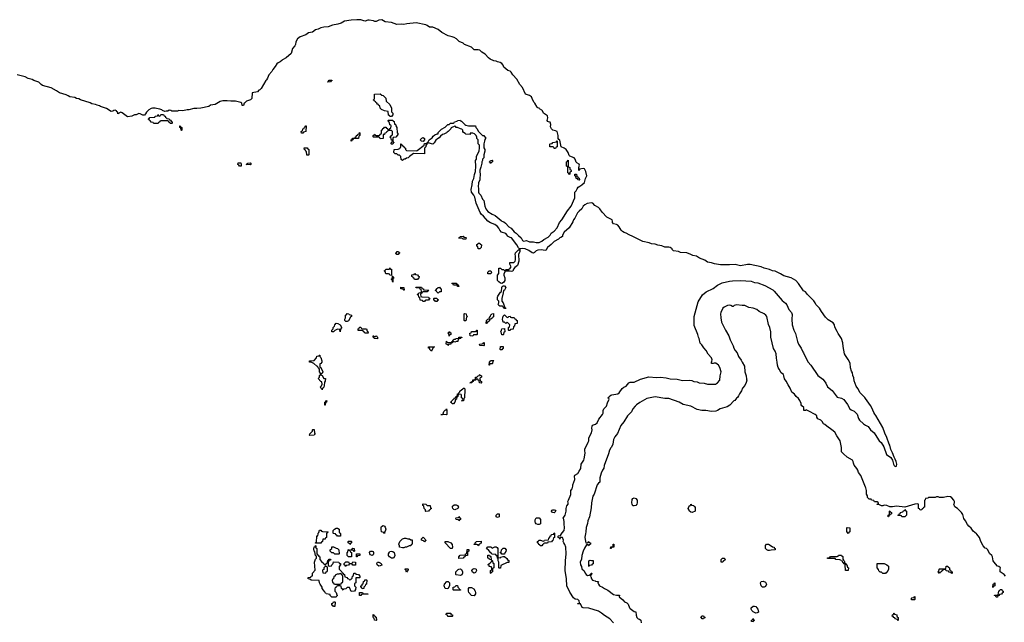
# Model space of a CAD drawing. Header units: inches. Extents: x 2559349 to 2678269, y 915212 to 1023331.
# Tile 47 of 48: x 2647746 to 2662010, y 948720 to 957450. Entities that reach past the tile are written whole.
import ezdxf

# ---------------------------------------------------------------- set-up
doc = ezdxf.new("R2010")
doc.units = ezdxf.units.IN
doc.header["$MEASUREMENT"] = 0
for name, color, linetype in [('C6945', 7, 'Continuous'), ('C6954', 7, 'Continuous'), ('C6955', 7, 'Continuous'), ('C6964', 7, 'Continuous'), ('C6965', 7, 'Continuous')]:
    doc.layers.add(name, color=color, linetype=linetype)

msp = doc.modelspace()

# ---------------------------------------------------------------- linework, layer by layer
at = {"layer": 'C6945', "color": 6}
msp.add_lwpolyline([(2650000, 956126), (2649950, 956126), (2649935, 956135), (2649910, 956138), (2649890, 956126), (2649870, 956126), (2649850, 956118), (2649814, 956134), (2649804, 956144), (2649775, 956155), (2649730, 956161), (2649710, 956170), (2649670, 956170), (2649650, 956163), (2649618, 956142), (2649585, 956110), (2649570, 956086), (2649552, 956068), (2649530, 956068), (2649490, 956088), (2649470, 956089), (2649431, 956069), (2649410, 956069), (2649370, 956053), (2649310, 956044), (2649270, 956069), (2649230, 956102), (2649210, 956108), (2649168, 956088), (2649166, 956110), (2649155, 956115), (2649149, 956129), (2649130, 956138), (2649110, 956135), (2649094, 956126), (2649070, 956119), (2649003, 956163), (2648917, 956190), (2648901, 956201), (2648867, 956210), (2648843, 956223), (2648789, 956230), (2648765, 956245), (2648626, 956290), (2648604, 956304), (2648569, 956310), (2648543, 956323), (2648470, 956330), (2648448, 956348), (2648420, 956360), (2648323, 956390), (2648280, 956420), (2648201, 956461), (2648078, 956498), (2648056, 956510), (2648023, 956543), (2647952, 956570), (2647925, 956585), (2647870, 956600), (2647824, 956624), (2647710, 956650)], dxfattribs=at)
msp.add_lwpolyline([(2649950, 955946), (2649927, 955947), (2649922, 955962), (2649907, 955967), (2649902, 955982), (2649890, 955986), (2649790, 955986), (2649778, 955982), (2649774, 955970), (2649758, 955962), (2649750, 955946), (2649693, 955947), (2649686, 955950), (2649682, 955962), (2649650, 955966), (2649642, 955982), (2649627, 955987), (2649622, 956002), (2649606, 956010), (2649622, 956018), (2649629, 956031), (2649702, 956038), (2649710, 956054), (2649742, 956058), (2649750, 956074), (2649758, 956058), (2649770, 956054), (2649782, 956058), (2649790, 956074), (2649830, 956074), (2649838, 956058), (2649854, 956050), (2649858, 956038), (2649874, 956030), (2649878, 956018), (2649913, 956013), (2649918, 955998), (2649933, 955993), (2649938, 955978), (2649954, 955970), (2649954, 955950)], close=True, dxfattribs=at)
at = {"layer": 'C6954', "color": 6}
for points in [[(2652193, 950000), (2652192, 949948), (2652178, 949942), (2652170, 949926), (2652138, 949922), (2652134, 949890), (2652118, 949882), (2652110, 949866), (2652030, 949866), (2652030, 949870), (2652034, 949874), (2652046, 949874), (2652050, 949971), (2652067, 949973), (2652069, 950000)], [(2652393, 950000), (2652394, 949970), (2652390, 949966), (2652350, 949966), (2652342, 949982), (2652327, 949987), (2652323, 950000)], [(2655494, 950000), (2655494, 949950), (2655478, 949942), (2655470, 949906), (2655458, 949902), (2655450, 949888), (2655398, 949882), (2655390, 949866), (2655350, 949866), (2655338, 949862), (2655334, 949850), (2655318, 949842), (2655310, 949826), (2655288, 949828), (2655282, 949842), (2655267, 949847), (2655262, 949862), (2655246, 949870), (2655246, 949890), (2655262, 949898), (2655270, 949912), (2655290, 949911), (2655330, 949894), (2655342, 949898), (2655350, 949911), (2655406, 949914), (2655410, 949934), (2655428, 949952), (2655430, 949972), (2655446, 949974), (2655450, 949992), (2655482, 949998), (2655483, 950000)], [(2656349, 948710), (2656296, 948770), (2656217, 948817), (2656174, 948854), (2656130, 948882), (2655990, 948927), (2655908, 948928), (2655896, 948936), (2655870, 948986), (2655830, 948986), (2655826, 948990), (2655848, 948992), (2655856, 949004), (2655849, 949030), (2655830, 949049), (2655795, 949055), (2655770, 949073), (2655715, 949155), (2655670, 949249), (2655668, 949350), (2655648, 949470), (2655653, 949610), (2655663, 949710), (2655659, 949810), (2655645, 949845), (2655627, 949870), (2655621, 949890), (2655625, 949910), (2655610, 949948), (2655574, 949946), (2655570, 949926), (2655562, 949942), (2655546, 949950), (2655546, 949970), (2655550, 949974), (2655582, 949978), (2655594, 950000)], [(2655943, 950000), (2655935, 949955), (2655942, 949890), (2655950, 949871), (2655968, 949872), (2655982, 949878), (2655986, 949890), (2655992, 949892), (2655998, 949878), (2656013, 949873), (2656014, 949850), (2655998, 949842), (2655990, 949828), (2655982, 949842), (2655970, 949846), (2655958, 949842), (2655930, 949795), (2655909, 949750), (2655891, 949690), (2655884, 949636), (2655864, 949590), (2655870, 949552), (2655885, 949530), (2655890, 949494), (2655925, 949465), (2655938, 949430), (2655951, 949410), (2655970, 949396), (2655998, 949402), (2656010, 949414), (2656022, 949418), (2656027, 949433), (2656033, 949433), (2656032, 949410), (2656018, 949402), (2656014, 949390), (2656022, 949382), (2656031, 949350), (2656046, 949330), (2656082, 949322), (2656090, 949314), (2656133, 949313), (2656122, 949298), (2656122, 949290), (2656127, 949287), (2656131, 949270), (2656147, 949250), (2656190, 949230), (2656219, 949210), (2656266, 949186), (2656350, 949125), (2656390, 949112), (2656433, 949113), (2656432, 949090), (2656485, 949045), (2656510, 949016), (2656540, 949000), (2656561, 948981), (2656582, 948930), (2656590, 948919), (2656650, 948875), (2656671, 948871), (2656675, 948825), (2656687, 948790), (2656707, 948770), (2656725, 948765), (2656746, 948750), (2656751, 948710)]]:
    msp.add_lwpolyline(points, dxfattribs=at)
for points in [[(2652530, 949846), (2652522, 949862), (2652506, 949870), (2652506, 949890), (2652510, 949894), (2652550, 949894), (2652554, 949890), (2652554, 949870), (2652538, 949862)], [(2653410, 949914), (2653430, 949914), (2653434, 949910), (2653434, 949850), (2653418, 949842), (2653414, 949830), (2653390, 949828), (2653350, 949809), (2653330, 949808), (2653310, 949798), (2653290, 949798), (2653249, 949810), (2653248, 949830), (2653238, 949850), (2653255, 949890), (2653290, 949931), (2653320, 949940), (2653340, 949940), (2653370, 949931), (2653391, 949931)], [(2653610, 949888), (2653598, 949898), (2653566, 949910), (2653566, 949930), (2653590, 949951), (2653614, 949930), (2653618, 949918), (2653631, 949911), (2653630, 949906), (2653618, 949902)], [(2654010, 949789), (2653986, 949790), (2653909, 949870), (2653909, 949890), (2653950, 949891), (2653991, 949871), (2654013, 949847), (2654014, 949810)], [(2654390, 949828), (2654382, 949842), (2654370, 949846), (2654330, 949846), (2654326, 949850), (2654342, 949858), (2654346, 949870), (2654366, 949890), (2654430, 949894), (2654430, 949866), (2654418, 949862), (2654414, 949850), (2654398, 949842)], [(2656310, 949788), (2656306, 949790), (2656308, 949812), (2656342, 949818), (2656346, 949850), (2656353, 949853), (2656352, 949810), (2656318, 949802)], [(2658590, 949758), (2658570, 949768), (2658550, 949788), (2658550, 949834), (2658566, 949850), (2658594, 949850), (2658634, 949830), (2658652, 949812), (2658674, 949810), (2658678, 949798), (2658692, 949790), (2658690, 949768), (2658633, 949767), (2658610, 949758)], [(2652170, 949554), (2652182, 949558), (2652188, 949572), (2652202, 949578), (2652210, 949614), (2652222, 949618), (2652230, 949634), (2652250, 949634), (2652253, 949627), (2652238, 949622), (2652234, 949610), (2652218, 949602), (2652214, 949590), (2652214, 949550), (2652218, 949538), (2652230, 949534), (2652262, 949538), (2652266, 949550), (2652287, 949573), (2652290, 949594), (2652371, 949591), (2652374, 949574), (2652392, 949570), (2652394, 949550), (2652373, 949527), (2652374, 949490), (2652413, 949453), (2652418, 949438), (2652433, 949433), (2652438, 949418), (2652450, 949414), (2652458, 949378), (2652491, 949371), (2652494, 949354), (2652514, 949350), (2652518, 949338), (2652530, 949334), (2652542, 949338), (2652548, 949352), (2652562, 949358), (2652568, 949390), (2652582, 949398), (2652586, 949430), (2652590, 949434), (2652610, 949434), (2652618, 949418), (2652654, 949410), (2652674, 949390), (2652674, 949370), (2652670, 949366), (2652630, 949366), (2652618, 949362), (2652614, 949350), (2652614, 949290), (2652598, 949282), (2652594, 949270), (2652594, 949250), (2652614, 949230), (2652613, 949193), (2652594, 949170), (2652546, 949166), (2652522, 949222), (2652510, 949226), (2652490, 949226), (2652470, 949206), (2652438, 949202), (2652430, 949186), (2652422, 949202), (2652406, 949210), (2652402, 949242), (2652390, 949246), (2652350, 949246), (2652338, 949242), (2652330, 949226), (2652318, 949222), (2652313, 949207), (2652313, 949173), (2652332, 949150), (2652338, 949118), (2652352, 949110), (2652338, 949102), (2652330, 949086), (2652270, 949086), (2652246, 949110), (2652242, 949122), (2652186, 949130), (2652182, 949142), (2652170, 949146), (2652168, 949168), (2652150, 949169), (2652147, 949187), (2652130, 949209), (2652127, 949227), (2652098, 949270), (2652089, 949291), (2652086, 949326), (2651969, 949329), (2651947, 949347), (2651926, 949350), (2651926, 949370), (2651966, 949374), (2651968, 949390), (2651986, 949394), (2651989, 949430), (2652027, 949473), (2652019, 949590), (2652030, 949634), (2652046, 949650), (2652046, 949670), (2652042, 949682), (2652030, 949686), (2652022, 949742), (2652010, 949748), (2652005, 949785), (2652010, 949812), (2652026, 949814), (2652030, 949834), (2652034, 949830), (2652038, 949798), (2652052, 949790), (2652053, 949713), (2652058, 949698), (2652070, 949694), (2652078, 949678), (2652094, 949670), (2652094, 949630), (2652120, 949600), (2652154, 949570), (2652158, 949558)], [(2652370, 949706), (2652310, 949708), (2652290, 949728), (2652268, 949728), (2652246, 949750), (2652246, 949770), (2652266, 949790), (2652269, 949811), (2652290, 949812), (2652330, 949792), (2652351, 949791), (2652371, 949771), (2652374, 949710)], [(2652510, 949666), (2652488, 949690), (2652488, 949730), (2652502, 949738), (2652506, 949770), (2652510, 949774), (2652518, 949758), (2652534, 949754), (2652538, 949738), (2652554, 949730), (2652554, 949670), (2652550, 949666)], [(2652590, 949746), (2652582, 949762), (2652546, 949766), (2652547, 949773), (2652562, 949778), (2652570, 949794), (2652592, 949790), (2652594, 949750)], [(2652630, 949666), (2652626, 949670), (2652627, 949713), (2652670, 949714), (2652674, 949710), (2652673, 949687), (2652638, 949682)], [(2652850, 949689), (2652830, 949695), (2652819, 949710), (2652814, 949730), (2652830, 949752), (2652850, 949752), (2652865, 949745), (2652871, 949730), (2652871, 949710), (2652865, 949695)], [(2653150, 949648), (2653130, 949649), (2653104, 949670), (2653089, 949690), (2653089, 949710), (2653103, 949737), (2653110, 949745), (2653129, 949751), (2653150, 949745), (2653170, 949731), (2653178, 949710), (2653179, 949690), (2653165, 949655)], [(2654110, 949646), (2654106, 949650), (2654108, 949670), (2654128, 949692), (2654202, 949698), (2654206, 949710), (2654222, 949718), (2654230, 949774), (2654254, 949774), (2654252, 949750), (2654238, 949742), (2654234, 949730), (2654234, 949690), (2654230, 949686), (2654198, 949682), (2654194, 949670), (2654178, 949662), (2654170, 949648)], [(2654590, 949792), (2654630, 949811), (2654651, 949811), (2654665, 949805), (2654673, 949787), (2654674, 949670), (2654678, 949658), (2654710, 949654), (2654718, 949662), (2654750, 949674), (2654770, 949674), (2654804, 949644), (2654818, 949618), (2654833, 949613), (2654833, 949587), (2654810, 949586), (2654718, 949542), (2654710, 949506), (2654690, 949506), (2654686, 949510), (2654686, 949590), (2654678, 949610), (2654678, 949638), (2654668, 949648), (2654662, 949682), (2654648, 949688), (2654642, 949702), (2654587, 949707), (2654582, 949722), (2654570, 949726), (2654540, 949760), (2654508, 949788), (2654530, 949814), (2654570, 949811)], [(2654730, 949706), (2654722, 949722), (2654706, 949730), (2654722, 949738), (2654726, 949770), (2654750, 949794), (2654772, 949792), (2654792, 949770), (2654790, 949746), (2654773, 949727), (2654770, 949706)], [(2652570, 949548), (2652562, 949562), (2652530, 949566), (2652518, 949562), (2652510, 949548), (2652478, 949542), (2652470, 949526), (2652462, 949542), (2652446, 949550), (2652448, 949572), (2652470, 949594), (2652510, 949594), (2652518, 949578), (2652530, 949574), (2652562, 949578), (2652570, 949594), (2652612, 949590), (2652612, 949548)], [(2652950, 949535), (2652926, 949550), (2652918, 949570), (2652930, 949592), (2652950, 949591), (2652970, 949582), (2652982, 949570), (2652990, 949548), (2652970, 949538)], [(2654570, 949626), (2654550, 949628), (2654546, 949646), (2654526, 949650), (2654530, 949692), (2654552, 949692), (2654558, 949678), (2654573, 949673), (2654574, 949626)], [(2654570, 949428), (2654566, 949430), (2654566, 949470), (2654582, 949478), (2654586, 949490), (2654582, 949522), (2654549, 949529), (2654546, 949546), (2654528, 949550), (2654542, 949558), (2654550, 949574), (2654562, 949578), (2654570, 949594), (2654582, 949598), (2654586, 949614), (2654590, 949614), (2654594, 949610), (2654598, 949578), (2654614, 949570), (2654614, 949510), (2654598, 949502), (2654594, 949490), (2654594, 949450), (2654578, 949442)], [(2655990, 949526), (2655989, 949611), (2656010, 949622), (2656030, 949614), (2656053, 949613), (2656053, 949567), (2656038, 949562), (2656030, 949546), (2655998, 949542)], [(2657930, 949589), (2657909, 949589), (2657909, 949630), (2657926, 949650), (2657950, 949651), (2657971, 949630), (2657938, 949602)], [(2659750, 949468), (2659708, 949470), (2659706, 949550), (2659702, 949562), (2659688, 949568), (2659682, 949582), (2659670, 949586), (2659666, 949606), (2659646, 949610), (2659642, 949622), (2659627, 949627), (2659570, 949628), (2659562, 949642), (2659550, 949646), (2659450, 949646), (2659447, 949653), (2659482, 949658), (2659490, 949672), (2659590, 949674), (2659602, 949678), (2659610, 949694), (2659653, 949693), (2659658, 949678), (2659672, 949672), (2659673, 949633), (2659678, 949618), (2659692, 949610), (2659698, 949578), (2659714, 949570), (2659718, 949558), (2659730, 949554), (2659738, 949518), (2659752, 949510)], [(2652190, 949526), (2652170, 949526), (2652154, 949510), (2652153, 949487), (2652138, 949482), (2652134, 949470), (2652138, 949438), (2652170, 949434), (2652182, 949438), (2652187, 949453), (2652202, 949458), (2652206, 949470), (2652206, 949510), (2652202, 949522)], [(2652390, 949426), (2652370, 949418), (2652344, 949416), (2652318, 949402), (2652314, 949390), (2652298, 949382), (2652294, 949350), (2652278, 949342), (2652274, 949330), (2652278, 949298), (2652292, 949292), (2652298, 949278), (2652310, 949274), (2652390, 949274), (2652402, 949278), (2652407, 949293), (2652422, 949298), (2652426, 949310), (2652426, 949390), (2652422, 949402), (2652408, 949408), (2652402, 949422)], [(2653350, 949448), (2653342, 949482), (2653330, 949486), (2653330, 949494), (2653370, 949494), (2653372, 949490), (2653370, 949466), (2653358, 949462)], [(2654130, 949398), (2654070, 949406), (2654066, 949410), (2654066, 949450), (2654096, 949484), (2654110, 949492), (2654130, 949494), (2654145, 949485), (2654161, 949450), (2654161, 949430), (2654150, 949409)], [(2654330, 949434), (2654306, 949446), (2654297, 949470), (2654309, 949491), (2654330, 949499), (2654350, 949496), (2654358, 949490), (2654366, 949470), (2654350, 949442)], [(2652707, 949207), (2652702, 949222), (2652686, 949230), (2652686, 949250), (2652706, 949254), (2652708, 949272), (2652722, 949278), (2652728, 949312), (2652742, 949318), (2652747, 949333), (2652770, 949334), (2652774, 949330), (2652772, 949270), (2652754, 949266), (2652750, 949246), (2652733, 949227), (2652730, 949208)], [(2653950, 949206), (2653910, 949209), (2653894, 949250), (2653902, 949270), (2653933, 949313), (2653953, 949313), (2653971, 949290), (2653972, 949248)], [(2658530, 949229), (2658509, 949229), (2658489, 949250), (2658478, 949290), (2658490, 949311), (2658515, 949315), (2658550, 949302), (2658563, 949270), (2658550, 949238)], [(2652730, 949134), (2652790, 949134), (2652794, 949130), (2652790, 949126), (2652710, 949126), (2652698, 949122), (2652690, 949108), (2652668, 949110), (2652668, 949152), (2652710, 949154), (2652718, 949138)], [(2654030, 949186), (2654026, 949190), (2654028, 949230), (2654050, 949234), (2654070, 949254), (2654090, 949254), (2654094, 949230), (2654114, 949210), (2654118, 949198), (2654134, 949190), (2654130, 949186)], [(2654330, 949102), (2654289, 949109), (2654254, 949150), (2654248, 949172), (2654248, 949210), (2654258, 949222), (2654290, 949225), (2654323, 949203), (2654345, 949170), (2654351, 949150), (2654351, 949130)], [(2652290, 948948), (2652282, 948962), (2652270, 948966), (2652270, 948994), (2652282, 948998), (2652290, 949014), (2652310, 949014), (2652314, 949010), (2652310, 948948)], [(2653950, 948806), (2653942, 948822), (2653926, 948830), (2653928, 948850), (2653950, 948854), (2653990, 948852), (2653994, 948834), (2654014, 948830), (2654014, 948810), (2654010, 948806)], [(2658410, 948854), (2658372, 948872), (2658354, 948890), (2658342, 948910), (2658342, 948930), (2658370, 948954), (2658390, 948956), (2658410, 948947), (2658439, 948910), (2658450, 948868), (2658430, 948855)], [(2652910, 948746), (2652886, 948750), (2652882, 948782), (2652870, 948786), (2652867, 948793), (2652868, 948832), (2652874, 948830), (2652878, 948818), (2652894, 948810), (2652898, 948798), (2652910, 948794), (2652914, 948750)], [(2657650, 948768), (2657629, 948769), (2657626, 948786), (2657608, 948790), (2657622, 948798), (2657630, 948814), (2657652, 948812), (2657658, 948798), (2657670, 948794), (2657670, 948786), (2657658, 948782)], [(2658370, 948728), (2658346, 948730), (2658346, 948750), (2658362, 948758), (2658370, 948774), (2658378, 948758), (2658392, 948750), (2658378, 948742)]]:
    msp.add_lwpolyline(points, close=True, dxfattribs=at)
at = {"layer": 'C6955', "color": 6}
for points in [[(2660000, 951960), (2659990, 951975), (2659924, 952044), (2659890, 952109), (2659863, 952143), (2659837, 952217), (2659830, 952262), (2659816, 952296), (2659810, 952335), (2659798, 952358), (2659784, 952404), (2659775, 952475), (2659750, 952529), (2659707, 952587), (2659696, 952610), (2659674, 952714), (2659670, 952768), (2659653, 952830), (2659602, 952902), (2659590, 952934), (2659555, 952995), (2659549, 953030), (2659530, 953058), (2659460, 953100), (2659419, 953139), (2659360, 953220), (2659333, 953270), (2659282, 953322), (2659269, 953350), (2659250, 953375), (2659154, 953474), (2659146, 953490), (2659130, 953506), (2659101, 953521), (2659029, 953630), (2658992, 953670), (2658922, 953710), (2658818, 953738), (2658769, 953770), (2658690, 953806), (2658650, 953813), (2658610, 953833), (2658530, 953851), (2658488, 953870), (2658330, 953902), (2658290, 953901), (2658190, 953885), (2658110, 953901), (2658030, 953896), (2657899, 953899), (2657810, 953913), (2657770, 953925), (2657710, 953936), (2657670, 953965), (2657595, 953995), (2657550, 954025), (2657496, 954036), (2657469, 954050), (2657410, 954070), (2657319, 954079), (2657288, 954090), (2657220, 954100), (2657200, 954120), (2657197, 954130), (2657169, 954150), (2657150, 954155), (2657090, 954152), (2657050, 954174), (2656990, 954183), (2656950, 954197), (2656901, 954201), (2656865, 954215), (2656775, 954235), (2656630, 954311), (2656573, 954333), (2656530, 954359), (2656505, 954365), (2656479, 954379), (2656459, 954399), (2656430, 954450), (2656410, 954473), (2656390, 954484), (2656349, 954490), (2656333, 954510), (2656334, 954530), (2656327, 954550), (2656251, 954591), (2656182, 954662), (2656150, 954712), (2656130, 954729), (2656077, 954757), (2656049, 954790), (2656030, 954798), (2655968, 954788), (2655931, 954770), (2655911, 954750), (2655888, 954712), (2655850, 954678), (2655827, 954650), (2655787, 954573), (2655771, 954550), (2655760, 954520), (2655707, 954433), (2655634, 954370), (2655611, 954330), (2655611, 954309), (2655587, 954293), (2655570, 954289), (2655551, 954269), (2655490, 954236), (2655446, 954194), (2655391, 954150), (2655370, 954108), (2655331, 954109), (2655310, 954115), (2655250, 954109), (2655230, 954101), (2655204, 954076), (2655190, 954069), (2655170, 954073), (2655124, 954104), (2655070, 954129), (2655030, 954136), (2654992, 954128), (2654991, 954090), (2654971, 954049), (2654975, 953950), (2654958, 953890), (2654920, 953860), (2654902, 953838), (2654890, 953809), (2654870, 953802), (2654850, 953809), (2654793, 953807), (2654778, 953802), (2654758, 953770), (2654758, 953750), (2654772, 953708), (2654772, 953670), (2654765, 953655), (2654757, 953643), (2654732, 953628), (2654710, 953635), (2654688, 953650), (2654668, 953670), (2654666, 953690), (2654669, 953750), (2654688, 953772), (2654686, 953850), (2654710, 953852), (2654730, 953832), (2654754, 953830), (2654770, 953814), (2654782, 953818), (2654790, 953831), (2654828, 953832), (2654850, 953852), (2654868, 953870), (2654848, 953910), (2654846, 953930), (2654906, 953934), (2654924, 953950), (2654929, 953971), (2654929, 954029), (2654925, 954050), (2654929, 954070), (2654970, 954114), (2654982, 954118), (2654986, 954130), (2654970, 954146), (2654949, 954190), (2654870, 954289), (2654853, 954293), (2654815, 954315), (2654809, 954329), (2654788, 954350), (2654728, 954370), (2654700, 954400), (2654689, 954430), (2654670, 954454), (2654630, 954481), (2654566, 954506), (2654530, 954529), (2654465, 954605), (2654432, 954632), (2654416, 954656), (2654359, 954790), (2654341, 954881), (2654325, 954910), (2654289, 954950), (2654285, 954990), (2654301, 955059), (2654305, 955110), (2654323, 955150), (2654333, 955207), (2654349, 955251), (2654353, 955330), (2654348, 955412), (2654366, 955430), (2654366, 955470), (2654404, 955550), (2654408, 955588), (2654406, 955630), (2654388, 955650), (2654386, 955710), (2654368, 955730), (2654368, 955750), (2654358, 955770), (2654334, 955794), (2654310, 955808), (2654274, 955806), (2654270, 955786), (2654209, 955789), (2654200, 955800), (2654176, 955816), (2654166, 955830), (2654166, 955850), (2654150, 955866), (2654130, 955868), (2654090, 955888), (2654066, 955890), (2654062, 955902), (2654050, 955906), (2653998, 955882), (2653991, 955869), (2653952, 955830), (2653938, 955822), (2653931, 955809), (2653890, 955789), (2653870, 955788), (2653840, 955760), (2653824, 955736), (2653797, 955723), (2653775, 955705), (2653750, 955668), (2653730, 955648), (2653710, 955649), (2653670, 955666), (2653658, 955662), (2653654, 955650), (2653638, 955642), (2653632, 955628), (2653631, 955610), (2653611, 955589), (2653610, 955508), (2653450, 955509), (2653394, 955470), (2653373, 955447), (2653350, 955446), (2653331, 955429), (2653310, 955428), (2653290, 955409), (2653270, 955426), (2653266, 955470), (2653250, 955486), (2653230, 955488), (2653210, 955506), (2653187, 955507), (2653168, 955528), (2653169, 955571), (2653227, 955573), (2653242, 955578), (2653246, 955590), (2653262, 955598), (2653266, 955610), (2653266, 955650), (2653272, 955652), (2653278, 955638), (2653293, 955633), (2653298, 955618), (2653313, 955613), (2653318, 955598), (2653334, 955590), (2653334, 955570), (2653350, 955554), (2653489, 955551), (2653504, 955556), (2653606, 955630), (2653610, 955654), (2653642, 955658), (2653648, 955672), (2653662, 955678), (2653678, 955710), (2653720, 955740), (2653736, 955764), (2653760, 955780), (2653794, 955794), (2653806, 955794), (2653810, 955814), (2653856, 955864), (2653910, 955892), (2653950, 955932), (2653967, 955933), (2653989, 955951), (2654027, 955953), (2654042, 955958), (2654046, 955970), (2654082, 955978), (2654090, 955991), (2654130, 955994), (2654138, 955978), (2654150, 955974), (2654194, 955930), (2654210, 955922), (2654250, 955911), (2654350, 955912), (2654354, 955890), (2654370, 955874), (2654392, 955830), (2654450, 955774), (2654472, 955772), (2654478, 955758), (2654494, 955750), (2654494, 955730), (2654484, 955716), (2654482, 955690), (2654471, 955650), (2654472, 955592), (2654485, 955570), (2654484, 955544), (2654471, 955490), (2654472, 955450), (2654452, 955430), (2654451, 955410), (2654441, 955390), (2654441, 955370), (2654427, 955313), (2654411, 955270), (2654418, 955190), (2654411, 955170), (2654411, 955130), (2654394, 955086), (2654387, 955030), (2654391, 955010), (2654391, 954950), (2654397, 954937), (2654425, 954910), (2654451, 954851), (2654471, 954830), (2654486, 954750), (2654498, 954710), (2654530, 954671), (2654590, 954631), (2654635, 954615), (2654690, 954566), (2654723, 954543), (2654730, 954532), (2654760, 954520), (2654783, 954503), (2654831, 954450), (2654868, 954428), (2654910, 954378), (2654939, 954359), (2654970, 954325), (2655011, 954291), (2655032, 954250), (2655050, 954243), (2655090, 954252), (2655130, 954231), (2655189, 954231), (2655230, 954223), (2655270, 954224), (2655310, 954239), (2655337, 954263), (2655401, 954299), (2655429, 954330), (2655445, 954355), (2655490, 954387), (2655530, 954435), (2655566, 954514), (2655599, 954550), (2655681, 954679), (2655736, 954750), (2655790, 954870), (2655789, 954951), (2655808, 954970), (2655820, 955000), (2655838, 955022), (2655860, 955040), (2655890, 955055), (2655929, 955090), (2655944, 955150), (2655963, 955190), (2655950, 955249), (2655930, 955287), (2655910, 955295), (2655854, 955286), (2655854, 955274), (2655847, 955267), (2655848, 955308), (2655856, 955344), (2655850, 955359), (2655816, 955376), (2655806, 955386), (2655794, 955430), (2655777, 955450), (2655714, 955474), (2655704, 955484), (2655690, 955528), (2655664, 955570), (2655635, 955590), (2655588, 955610), (2655570, 955706), (2655555, 955715), (2655548, 955728), (2655549, 955771), (2655530, 955829), (2655510, 955842), (2655468, 955848), (2655448, 955868), (2655436, 955896), (2655439, 955930), (2655430, 955966), (2655408, 955968), (2655396, 955976), (2655389, 955989), (2655397, 956030), (2655390, 956059), (2655335, 956095), (2655319, 956130), (2655310, 956139), (2655277, 956157), (2655270, 956168), (2655253, 956173), (2655244, 956184), (2655210, 956238), (2655193, 956253), (2655172, 956310), (2655160, 956330), (2655130, 956350), (2655072, 956372), (2655030, 956469), (2654991, 956511), (2654950, 956589), (2654890, 956650), (2654865, 956690), (2654850, 956703), (2654816, 956716), (2654761, 956761), (2654749, 956790), (2654730, 956815), (2654708, 956830), (2654670, 956839), (2654650, 956849), (2654615, 956855), (2654560, 956880), (2654537, 956897), (2654490, 956949), (2654441, 956981), (2654410, 957010), (2654390, 957014), (2654332, 957012), (2654290, 957050), (2654191, 957091), (2654169, 957110), (2654114, 957134), (2654075, 957170), (2654039, 957190), (2654010, 957202), (2653955, 957215), (2653862, 957262), (2653809, 957310), (2653730, 957340), (2653683, 957343), (2653650, 957367), (2653630, 957374), (2653490, 957404), (2653354, 957390), (2653310, 957380), (2653270, 957384), (2653210, 957378), (2653130, 957407), (2653041, 957421), (2652990, 957450), (2652950, 957445), (2652910, 957424), (2652890, 957424), (2652870, 957435), (2652810, 957444), (2652790, 957444), (2652750, 957429), (2652730, 957431), (2652690, 957446), (2652630, 957449), (2652550, 957444), (2652450, 957426), (2652401, 957399), (2652356, 957384), (2652278, 957370), (2652214, 957346), (2652150, 957342), (2652110, 957331), (2652070, 957313), (2652030, 957304), (2651990, 957269), (2651930, 957258), (2651890, 957231), (2651810, 957202), (2651770, 957172), (2651745, 957130), (2651741, 957090), (2651734, 957070), (2651699, 957030), (2651679, 956961), (2651605, 956895), (2651551, 956870), (2651542, 956858), (2651520, 956840), (2651490, 956827), (2651469, 956810), (2651449, 956771), (2651411, 956730), (2651399, 956701), (2651354, 956650), (2651336, 956604), (2651321, 956579), (2651310, 956569), (2651246, 956454), (2651226, 956434), (2651210, 956429), (2651190, 956406), (2651112, 956390), (2651110, 956308), (2651091, 956289), (2651034, 956270), (2651010, 956246), (2650998, 956242), (2650990, 956206), (2650970, 956206), (2650962, 956242), (2650948, 956250), (2650890, 956265), (2650870, 956270), (2650807, 956267), (2650750, 956276), (2650690, 956274), (2650650, 956265), (2650577, 956223), (2650512, 956210), (2650486, 956194), (2650371, 956169), (2650310, 956163), (2650270, 956164), (2650197, 956143), (2650170, 956144), (2650110, 956128), (2650050, 956135), (2650030, 956126), (2650000, 956126)], [(2655594, 950000), (2655603, 950017), (2655635, 950050), (2655640, 950090), (2655633, 950147), (2655634, 950174), (2655629, 950209), (2655618, 950230), (2655650, 950272), (2655663, 950330), (2655661, 950370), (2655673, 950407), (2655690, 950432), (2655693, 950450), (2655689, 950470), (2655695, 950490), (2655728, 950570), (2655730, 950630), (2655750, 950651), (2655760, 950690), (2655761, 950710), (2655790, 950790), (2655784, 950836), (2655789, 950850), (2655830, 950876), (2655853, 950907), (2655873, 950950), (2655880, 951010), (2655919, 951070), (2655925, 951090), (2655940, 951170), (2655933, 951210), (2655934, 951230), (2655982, 951330), (2655989, 951350), (2655993, 951390), (2656030, 951465), (2656039, 951510), (2656033, 951530), (2656038, 951562), (2656046, 951574), (2656090, 951591), (2656110, 951608), (2656138, 951662), (2656190, 951728), (2656197, 951750), (2656198, 951790), (2656210, 951810), (2656246, 951850), (2656261, 951899), (2656286, 951950), (2656282, 951962), (2656268, 951970), (2656282, 951978), (2656286, 951990), (2656308, 952010), (2656323, 952017), (2656410, 952032), (2656430, 952046), (2656475, 952105), (2656496, 952124), (2656530, 952143), (2656572, 952188), (2656590, 952199), (2656650, 952201), (2656738, 952242), (2656862, 952278), (2656970, 952266), (2657030, 952271), (2657110, 952260), (2657170, 952247), (2657270, 952244), (2657350, 952222), (2657450, 952230), (2657483, 952223), (2657512, 952210), (2657562, 952202), (2657591, 952190), (2657664, 952184), (2657710, 952169), (2657828, 952170), (2657856, 952190), (2657889, 952230), (2657894, 952290), (2657907, 952350), (2657890, 952413), (2657870, 952445), (2657830, 952473), (2657805, 952475), (2657790, 952468), (2657766, 952470), (2657766, 952490), (2657775, 952505), (2657777, 952523), (2657769, 952550), (2657722, 952602), (2657690, 952655), (2657655, 952695), (2657630, 952739), (2657612, 952752), (2657605, 952765), (2657589, 952830), (2657578, 952850), (2657570, 952888), (2657519, 953019), (2657516, 953150), (2657577, 953363), (2657637, 953463), (2657691, 953509), (2657790, 953556), (2657854, 953606), (2657923, 953637), (2658030, 953664), (2658070, 953669), (2658190, 953670), (2658342, 953662), (2658390, 953644), (2658437, 953637), (2658540, 953600), (2658657, 953537), (2658678, 953518), (2658790, 953384), (2658841, 953341), (2658859, 953319), (2658890, 953250), (2658926, 953206), (2658938, 953178), (2658934, 953110), (2658938, 953030), (2658962, 952950), (2658986, 952906), (2659012, 952790), (2659030, 952751), (2659067, 952690), (2659090, 952636), (2659102, 952622), (2659113, 952590), (2659170, 952488), (2659206, 952446), (2659310, 952294), (2659382, 952242), (2659400, 952220), (2659424, 952184), (2659450, 952130), (2659518, 952078), (2659590, 951981), (2659650, 951966), (2659687, 951947), (2659737, 951877), (2659773, 951810), (2659790, 951796), (2659837, 951777), (2659877, 951737), (2659896, 951670), (2659910, 951650), (2659970, 951594), (2660000, 951577)], [(2660000, 950679), (2659930, 950845), (2659897, 950890), (2659890, 950922), (2659875, 950950), (2659834, 950994), (2659824, 951024), (2659821, 951050), (2659811, 951071), (2659733, 951113), (2659679, 951159), (2659652, 951190), (2659651, 951250), (2659633, 951350), (2659582, 951422), (2659554, 951474), (2659511, 951510), (2659439, 951559), (2659410, 951585), (2659393, 951593), (2659369, 951630), (2659350, 951649), (2659310, 951669), (2659295, 951690), (2659293, 951710), (2659272, 951730), (2659177, 951777), (2659150, 951795), (2659144, 951796), (2659130, 951788), (2659106, 951790), (2659106, 951830), (2659075, 951855), (2659068, 951868), (2659069, 951890), (2659050, 951934), (2659030, 951961), (2658993, 951993), (2658970, 952024), (2658933, 952053), (2658910, 952113), (2658878, 952158), (2658850, 952212), (2658825, 952245), (2658818, 952290), (2658810, 952309), (2658775, 952335), (2658750, 952389), (2658733, 952413), (2658724, 952444), (2658720, 952490), (2658708, 952548), (2658703, 952610), (2658690, 952647), (2658667, 952687), (2658629, 952850), (2658630, 952926), (2658615, 952990), (2658596, 953036), (2658571, 953150), (2658555, 953170), (2658529, 953190), (2658461, 953221), (2658424, 953250), (2658370, 953271), (2658310, 953281), (2658250, 953307), (2658210, 953307), (2658130, 953317), (2658096, 953310), (2658083, 953297), (2658070, 953293), (2658049, 953310), (2658030, 953316), (2658001, 953310), (2657950, 953284), (2657934, 953270), (2657903, 953210), (2657898, 953190), (2657902, 953130), (2657915, 953070), (2657970, 952950), (2658021, 952870), (2658038, 952810), (2658084, 952724), (2658093, 952690), (2658110, 952655), (2658142, 952622), (2658158, 952570), (2658197, 952517), (2658210, 952487), (2658246, 952430), (2658250, 952350), (2658269, 952290), (2658277, 952243), (2658278, 952230), (2658268, 952192), (2658251, 952150), (2658216, 952110), (2658205, 952075), (2658174, 952030), (2658160, 952000), (2658145, 951975), (2658130, 951969), (2658105, 951935), (2658090, 951929), (2658036, 951864), (2657997, 951843), (2657896, 951810), (2657854, 951786), (2657830, 951779), (2657770, 951775), (2657688, 951788), (2657629, 951789), (2657562, 951802), (2657469, 951850), (2657357, 951877), (2657299, 951910), (2657150, 951961), (2657090, 951961), (2656950, 951986), (2656830, 951962), (2656730, 951904), (2656683, 951870), (2656663, 951850), (2656628, 951810), (2656608, 951770), (2656550, 951710), (2656497, 951623), (2656454, 951570), (2656405, 951455), (2656370, 951409), (2656350, 951370), (2656338, 951302), (2656321, 951259), (2656310, 951249), (2656290, 951214), (2656278, 951162), (2656213, 950990), (2656209, 950951), (2656190, 950924), (2656170, 950882), (2656151, 950811), (2656151, 950750), (2656130, 950737), (2656110, 950709), (2656066, 950574), (2656050, 950548), (2656029, 950450), (2656023, 950377), (2656000, 950250), (2655978, 950190), (2655971, 950149), (2655951, 950091), (2655949, 950030), (2655943, 950000)], [(2652069, 950000), (2652069, 950009), (2652080, 950020), (2652090, 950054), (2652110, 950054), (2652118, 950038), (2652133, 950033), (2652212, 950032), (2652213, 950027), (2652198, 950022), (2652193, 950007), (2652193, 950000)], [(2652323, 950000), (2652322, 950002), (2652290, 950006), (2652286, 950010), (2652288, 950050), (2652306, 950070), (2652330, 950082), (2652350, 950082), (2652372, 950070), (2652374, 950030), (2652378, 950018), (2652390, 950014), (2652393, 950007), (2652393, 950000)], [(2655483, 950000), (2655490, 950014), (2655494, 950010), (2655494, 950000)]]:
    msp.add_lwpolyline(points, dxfattribs=at)
for points in [[(2652210, 956546), (2652208, 956550), (2652222, 956558), (2652228, 956572), (2652270, 956574), (2652270, 956566), (2652258, 956562), (2652250, 956549)], [(2653110, 956046), (2653102, 956062), (2653087, 956067), (2653082, 956122), (2653030, 956128), (2652986, 956150), (2652968, 956170), (2652962, 956202), (2652946, 956210), (2652942, 956222), (2652930, 956226), (2652922, 956242), (2652906, 956250), (2652902, 956262), (2652886, 956270), (2652882, 956282), (2652870, 956286), (2652868, 956290), (2652882, 956298), (2652886, 956310), (2652887, 956373), (2652970, 956374), (2652990, 956354), (2653010, 956352), (2653050, 956314), (2653054, 956270), (2653110, 956222), (2653131, 956170), (2653133, 956113), (2653150, 956094), (2653151, 956070), (2653130, 956048)], [(2653130, 955646), (2653128, 955650), (2653130, 955674), (2653142, 955678), (2653146, 955690), (2653142, 955702), (2653130, 955706), (2653122, 955742), (2653109, 955750), (2653122, 955758), (2653130, 955774), (2653142, 955778), (2653146, 955790), (2653146, 955830), (2653130, 955846), (2653090, 955846), (2653078, 955842), (2653074, 955830), (2653058, 955822), (2653054, 955810), (2653034, 955806), (2653030, 955788), (2653014, 955786), (2653010, 955728), (2652970, 955726), (2652962, 955742), (2652950, 955746), (2652870, 955748), (2652867, 955753), (2652866, 955770), (2652882, 955778), (2652890, 955792), (2652898, 955778), (2652910, 955774), (2652950, 955774), (2652962, 955778), (2652968, 955792), (2652982, 955798), (2652986, 955810), (2652986, 955850), (2653002, 955858), (2653007, 955873), (2653022, 955878), (2653030, 955894), (2653050, 955894), (2653058, 955878), (2653073, 955873), (2653078, 955858), (2653090, 955854), (2653102, 955858), (2653107, 955873), (2653122, 955878), (2653126, 955910), (2653122, 955922), (2653108, 955928), (2653102, 955962), (2653088, 955968), (2653086, 955990), (2653090, 955994), (2653152, 955992), (2653158, 955978), (2653173, 955973), (2653178, 955938), (2653190, 955934), (2653193, 955913), (2653212, 955890), (2653214, 955810), (2653231, 955791), (2653194, 955750), (2653158, 955742), (2653153, 955727), (2653153, 955693), (2653158, 955678), (2653172, 955670), (2653158, 955662), (2653150, 955646)], [(2650090, 955846), (2650086, 955850), (2650082, 955882), (2650066, 955890), (2650066, 955910), (2650070, 955914), (2650078, 955898), (2650094, 955890), (2650094, 955850)], [(2651850, 955806), (2651827, 955807), (2651826, 955830), (2651842, 955838), (2651846, 955870), (2651866, 955874), (2651870, 955894), (2651882, 955898), (2651890, 955914), (2651894, 955910), (2651891, 955830), (2651858, 955822)], [(2652550, 955689), (2652546, 955690), (2652546, 955710), (2652562, 955718), (2652570, 955734), (2652602, 955738), (2652606, 955750), (2652622, 955758), (2652626, 955770), (2652642, 955778), (2652646, 955790), (2652662, 955798), (2652670, 955814), (2652674, 955810), (2652674, 955770), (2652658, 955762), (2652653, 955727), (2652593, 955727), (2652578, 955722), (2652574, 955710), (2652558, 955702)], [(2653590, 955686), (2653566, 955690), (2653549, 955710), (2653570, 955734), (2653590, 955742), (2653612, 955730), (2653612, 955708)], [(2655490, 955586), (2655482, 955602), (2655470, 955606), (2655426, 955610), (2655427, 955647), (2655430, 955652), (2655462, 955658), (2655468, 955672), (2655522, 955678), (2655530, 955694), (2655534, 955690), (2655534, 955610), (2655518, 955602), (2655510, 955586)], [(2651930, 955486), (2651907, 955487), (2651902, 955542), (2651890, 955546), (2651882, 955562), (2651870, 955566), (2651868, 955592), (2651910, 955594), (2651918, 955578), (2651934, 955570), (2651934, 955490)], [(2654570, 955368), (2654562, 955382), (2654546, 955390), (2654562, 955398), (2654566, 955410), (2654590, 955414), (2654594, 955410), (2654594, 955390), (2654578, 955382)], [(2655710, 955206), (2655702, 955222), (2655686, 955230), (2655686, 955310), (2655682, 955322), (2655666, 955330), (2655668, 955390), (2655682, 955398), (2655690, 955414), (2655694, 955410), (2655694, 955330), (2655698, 955318), (2655714, 955310), (2655718, 955278), (2655730, 955274), (2655733, 955267), (2655734, 955250), (2655718, 955242), (2655714, 955210)], [(2650930, 955326), (2650922, 955342), (2650906, 955350), (2650910, 955374), (2650950, 955374), (2650954, 955350), (2650954, 955330), (2650950, 955326)], [(2651090, 955346), (2651026, 955350), (2651042, 955358), (2651050, 955372), (2651090, 955374), (2651094, 955370), (2651094, 955350)], [(2655850, 955126), (2655830, 955128), (2655826, 955146), (2655808, 955150), (2655802, 955182), (2655786, 955190), (2655787, 955213), (2655810, 955214), (2655818, 955178), (2655830, 955174), (2655838, 955158), (2655852, 955152), (2655854, 955130)], [(2654170, 954268), (2654162, 954282), (2654150, 954286), (2654110, 954286), (2654106, 954290), (2654122, 954298), (2654129, 954311), (2654170, 954314), (2654178, 954298), (2654210, 954294), (2654214, 954290), (2654210, 954268)], [(2654390, 954128), (2654382, 954162), (2654369, 954169), (2654368, 954192), (2654382, 954198), (2654390, 954214), (2654414, 954210), (2654418, 954198), (2654434, 954190), (2654432, 954150), (2654410, 954128)], [(2653210, 954048), (2653202, 954062), (2653188, 954068), (2653194, 954074), (2653206, 954074), (2653209, 954091), (2653234, 954090), (2653238, 954078), (2653254, 954070), (2653238, 954062), (2653230, 954048)], [(2653130, 953746), (2653108, 953748), (2653102, 953762), (2653090, 953766), (2653050, 953768), (2653042, 953802), (2653030, 953806), (2653030, 953814), (2653042, 953818), (2653050, 953834), (2653090, 953834), (2653102, 953838), (2653110, 953854), (2653118, 953838), (2653130, 953834), (2653133, 953827), (2653134, 953746)], [(2653150, 953649), (2653142, 953682), (2653128, 953690), (2653142, 953698), (2653146, 953734), (2653153, 953733), (2653158, 953718), (2653172, 953710), (2653158, 953702), (2653154, 953690), (2653154, 953650)], [(2653510, 953686), (2653467, 953687), (2653462, 953702), (2653448, 953708), (2653442, 953722), (2653427, 953727), (2653427, 953753), (2653462, 953758), (2653470, 953774), (2653478, 953758), (2653510, 953754), (2653518, 953738), (2653534, 953730), (2653530, 953706), (2653518, 953702)], [(2654527, 953767), (2654528, 953790), (2654546, 953810), (2654571, 953810), (2654582, 953790), (2654570, 953768)], [(2653310, 953529), (2653302, 953542), (2653289, 953549), (2653269, 953550), (2653267, 953573), (2653312, 953572), (2653314, 953530)], [(2653588, 953368), (2653582, 953382), (2653550, 953386), (2653546, 953390), (2653542, 953422), (2653528, 953430), (2653522, 953462), (2653506, 953470), (2653522, 953478), (2653530, 953494), (2653562, 953498), (2653566, 953510), (2653562, 953542), (2653547, 953547), (2653542, 953562), (2653530, 953566), (2653490, 953566), (2653487, 953573), (2653567, 953573), (2653574, 953566), (2653574, 953554), (2653594, 953550), (2653598, 953538), (2653672, 953532), (2653670, 953526), (2653658, 953522), (2653650, 953506), (2653590, 953506), (2653578, 953502), (2653573, 953487), (2653558, 953482), (2653554, 953470), (2653558, 953438), (2653570, 953434), (2653670, 953432), (2653674, 953414), (2653694, 953410), (2653678, 953402), (2653670, 953386), (2653630, 953386), (2653618, 953382), (2653610, 953368)], [(2653810, 953488), (2653786, 953510), (2653782, 953522), (2653766, 953530), (2653782, 953538), (2653786, 953550), (2653806, 953570), (2653830, 953574), (2653838, 953558), (2653852, 953552), (2653854, 953510), (2653850, 953506), (2653830, 953506)], [(2654090, 953586), (2654082, 953602), (2654070, 953606), (2654030, 953606), (2654022, 953622), (2654006, 953630), (2654010, 953634), (2654070, 953634), (2654078, 953618), (2654093, 953613), (2654098, 953598), (2654114, 953590), (2654110, 953586)], [(2654774, 953274), (2654786, 953274), (2654790, 953268), (2654770, 953266), (2654762, 953282), (2654750, 953286), (2654749, 953289), (2654738, 953298), (2654730, 953302), (2654701, 953301), (2654686, 953310), (2654678, 953330), (2654686, 953350), (2654686, 953370), (2654669, 953389), (2654669, 953430), (2654674, 953446), (2654710, 953502), (2654728, 953512), (2654729, 953571), (2654736, 953584), (2654750, 953594), (2654770, 953594), (2654791, 953570), (2654770, 953529), (2654753, 953527), (2654751, 953491), (2654731, 953410), (2654731, 953371), (2654751, 953350), (2654764, 953304), (2654774, 953286)], [(2653770, 953366), (2653762, 953382), (2653747, 953387), (2653746, 953410), (2653750, 953414), (2653790, 953414), (2653798, 953398), (2653814, 953390), (2653798, 953382), (2653790, 953366)], [(2652470, 953078), (2652458, 953090), (2652458, 953110), (2652466, 953130), (2652466, 953170), (2652482, 953178), (2652490, 953194), (2652514, 953190), (2652518, 953178), (2652554, 953170), (2652554, 953150), (2652538, 953142), (2652510, 953089), (2652490, 953078)], [(2654190, 953086), (2654186, 953090), (2654186, 953190), (2654190, 953194), (2654212, 953190), (2654218, 953158), (2654232, 953150), (2654218, 953142), (2654210, 953086)], [(2654510, 953049), (2654506, 953050), (2654509, 953091), (2654530, 953112), (2654546, 953114), (2654550, 953134), (2654567, 953153), (2654570, 953174), (2654582, 953178), (2654586, 953190), (2654612, 953192), (2654610, 953146), (2654598, 953142), (2654594, 953130), (2654572, 953110), (2654553, 953107), (2654550, 953088), (2654530, 953066), (2654518, 953062)], [(2654810, 953134), (2654822, 953138), (2654830, 953152), (2654850, 953154), (2654858, 953138), (2654870, 953134), (2654910, 953134), (2654918, 953118), (2654934, 953110), (2654938, 953098), (2654954, 953090), (2654953, 953047), (2654918, 953042), (2654914, 953010), (2654898, 953002), (2654893, 952967), (2654858, 952962), (2654850, 952946), (2654830, 952946), (2654826, 952950), (2654826, 952990), (2654842, 952998), (2654846, 953030), (2654810, 953066), (2654788, 953048), (2654770, 953066), (2654749, 953070), (2654742, 953110), (2654744, 953130), (2654750, 953154), (2654768, 953172)], [(2652390, 952928), (2652382, 952962), (2652350, 952968), (2652312, 952948), (2652290, 952926), (2652269, 952930), (2652268, 952950), (2652287, 952973), (2652288, 952990), (2652308, 953010), (2652309, 953030), (2652330, 953051), (2652354, 953050), (2652391, 953031), (2652410, 952994), (2652410, 952986), (2652393, 952967)], [(2652790, 952908), (2652748, 952908), (2652742, 952922), (2652726, 952930), (2652722, 952942), (2652710, 952946), (2652650, 952946), (2652648, 952970), (2652662, 952978), (2652670, 952994), (2652690, 952994), (2652698, 952978), (2652713, 952973), (2652770, 952972), (2652778, 952938), (2652791, 952931), (2652794, 952910)], [(2652930, 952826), (2652888, 952830), (2652868, 952850), (2652866, 952870), (2652874, 952870), (2652882, 952862), (2652898, 952862), (2652910, 952872), (2652914, 952870), (2652918, 952858), (2652931, 952851)], [(2654050, 952778), (2654030, 952786), (2654018, 952782), (2654014, 952770), (2653994, 952766), (2653990, 952748), (2653958, 952742), (2653950, 952729), (2653942, 952742), (2653926, 952750), (2653927, 952793), (2653934, 952790), (2653938, 952778), (2653950, 952774), (2653990, 952774), (2654002, 952778), (2654006, 952790), (2654022, 952798), (2654026, 952810), (2654040, 952820), (2654058, 952822), (2654070, 952832), (2654106, 952834), (2654110, 952852), (2654152, 952852), (2654150, 952846), (2654138, 952842), (2654134, 952830), (2654098, 952822), (2654091, 952789), (2654073, 952787)], [(2653970, 952866), (2653962, 952902), (2653948, 952910), (2653962, 952918), (2653970, 952931), (2653978, 952918), (2653990, 952914), (2653994, 952890), (2653978, 952882)], [(2654310, 952866), (2654270, 952868), (2654268, 952910), (2654286, 952914), (2654290, 952932), (2654350, 952934), (2654362, 952938), (2654366, 952950), (2654372, 952952), (2654374, 952890), (2654370, 952886), (2654330, 952886), (2654318, 952882)], [(2654730, 952886), (2654727, 952907), (2654718, 952930), (2654728, 952952), (2654730, 952972), (2654770, 952974), (2654772, 952930), (2654758, 952922), (2654754, 952890), (2654750, 952886)], [(2653710, 952648), (2653688, 952670), (2653686, 952686), (2653666, 952690), (2653668, 952710), (2653754, 952710), (2653738, 952702)], [(2654470, 952726), (2654410, 952729), (2654409, 952750), (2654447, 952753), (2654462, 952758), (2654470, 952774), (2654474, 952770), (2654474, 952730)], [(2654710, 952666), (2654706, 952670), (2654710, 952714), (2654750, 952714), (2654752, 952688), (2654738, 952682), (2654730, 952666)], [(2652130, 952088), (2652126, 952106), (2652108, 952110), (2652106, 952130), (2652116, 952144), (2652126, 952170), (2652122, 952202), (2652110, 952206), (2652068, 952250), (2652088, 952272), (2652090, 952294), (2652102, 952298), (2652106, 952310), (2652106, 952330), (2652088, 952350), (2652087, 952387), (2652082, 952402), (2652070, 952406), (2652067, 952427), (2652049, 952429), (2652009, 952469), (2651970, 952489), (2651946, 952490), (2651946, 952510), (2652010, 952512), (2652048, 952552), (2652050, 952574), (2652082, 952578), (2652090, 952592), (2652094, 952590), (2652094, 952570), (2652110, 952554), (2652125, 952510), (2652122, 952490), (2652111, 952470), (2652094, 952466), (2652092, 952450), (2652094, 952414), (2652110, 952412), (2652138, 952350), (2652130, 952326), (2652118, 952322), (2652114, 952310), (2652118, 952298), (2652130, 952294), (2652150, 952254), (2652174, 952250), (2652173, 952213), (2652162, 952198), (2652158, 952150), (2652150, 952126), (2652133, 952107)], [(2654546, 952446), (2654550, 952494), (2654562, 952498), (2654568, 952512), (2654613, 952513), (2654610, 952506), (2654598, 952502), (2654594, 952470), (2654590, 952466), (2654558, 952462), (2654550, 952446)], [(2654430, 952186), (2654407, 952187), (2654402, 952222), (2654386, 952230), (2654382, 952242), (2654370, 952246), (2654358, 952242), (2654352, 952228), (2654318, 952222), (2654313, 952207), (2654298, 952202), (2654294, 952190), (2654268, 952190), (2654287, 952193), (2654289, 952210), (2654309, 952211), (2654310, 952231), (2654329, 952231), (2654342, 952238), (2654349, 952251), (2654349, 952270), (2654369, 952271), (2654390, 952292), (2654406, 952294), (2654406, 952306), (2654412, 952312), (2654418, 952298), (2654434, 952290), (2654434, 952270), (2654418, 952262), (2654414, 952250), (2654418, 952218), (2654434, 952210), (2654434, 952190)], [(2654146, 951930), (2654162, 951938), (2654166, 951950), (2654162, 951962), (2654146, 951970), (2654146, 952010), (2654142, 952022), (2654110, 952026), (2654098, 952022), (2654094, 951990), (2654078, 951982), (2654074, 951950), (2654058, 951942), (2654052, 951910), (2654030, 951886), (2654010, 951886), (2654002, 951902), (2653990, 951906), (2653990, 951914), (2654002, 951918), (2654006, 951930), (2654029, 951951), (2654030, 951954), (2654042, 951958), (2654046, 951970), (2654066, 951974), (2654070, 951994), (2654082, 951998), (2654088, 952012), (2654089, 952030), (2654106, 952034), (2654106, 952046), (2654122, 952058), (2654122, 952070), (2654150, 952091), (2654165, 952095), (2654170, 952111), (2654190, 952114), (2654194, 952090), (2654192, 951970), (2654178, 951962), (2654174, 951930)], [(2652166, 951866), (2652168, 951910), (2652182, 951918), (2652190, 951934), (2652194, 951930), (2652192, 951910), (2652178, 951902), (2652170, 951866)], [(2653930, 951726), (2653848, 951730), (2653869, 951731), (2653882, 951738), (2653890, 951774), (2653909, 951791), (2653910, 951794), (2653922, 951798), (2653930, 951812), (2653934, 951790), (2653934, 951730)], [(2651950, 951426), (2651946, 951430), (2651948, 951450), (2651986, 951490), (2651988, 951510), (2651993, 951513), (2652010, 951514), (2652018, 951458), (2652031, 951450), (2652018, 951442), (2652010, 951429)], [(2653630, 950326), (2653626, 950330), (2653626, 950350), (2653606, 950370), (2653602, 950402), (2653586, 950410), (2653586, 950430), (2653590, 950434), (2653630, 950432), (2653650, 950414), (2653694, 950410), (2653698, 950378), (2653712, 950370), (2653698, 950362), (2653690, 950346), (2653678, 950342), (2653670, 950328)], [(2654050, 950349), (2654035, 950355), (2654022, 950370), (2654015, 950390), (2654018, 950402), (2654040, 950420), (2654070, 950422), (2654090, 950412), (2654102, 950390), (2654091, 950369)], [(2656650, 950409), (2656629, 950409), (2656617, 950430), (2656612, 950450), (2656620, 950500), (2656630, 950511), (2656650, 950521), (2656674, 950514), (2656691, 950490), (2656691, 950449), (2656686, 950430), (2656670, 950414)], [(2657490, 950309), (2657470, 950315), (2657450, 950329), (2657445, 950345), (2657429, 950370), (2657448, 950410), (2657466, 950414), (2657470, 950432), (2657478, 950418), (2657510, 950414), (2657518, 950398), (2657530, 950394), (2657533, 950387), (2657531, 950330)], [(2654670, 950238), (2654649, 950249), (2654649, 950270), (2654670, 950291), (2654692, 950290), (2654690, 950248)], [(2655490, 950308), (2655470, 950309), (2655455, 950315), (2655449, 950330), (2655455, 950345), (2655469, 950351), (2655490, 950351), (2655502, 950342), (2655511, 950329)], [(2654110, 950188), (2654102, 950202), (2654070, 950208), (2654066, 950230), (2654070, 950234), (2654102, 950238), (2654110, 950252), (2654118, 950238), (2654134, 950230), (2654134, 950210), (2654118, 950202)], [(2655250, 950138), (2655230, 950148), (2655220, 950160), (2655215, 950175), (2655215, 950205), (2655230, 950232), (2655270, 950231), (2655291, 950211), (2655290, 950148), (2655270, 950138)], [(2653030, 950006), (2653022, 950022), (2652989, 950030), (2652982, 950070), (2652983, 950097), (2652988, 950110), (2653010, 950121), (2653030, 950111), (2653040, 950100), (2653051, 950070), (2653042, 950038), (2653033, 950027)], [(2659750, 950008), (2659727, 950033), (2659727, 950087), (2659733, 950093), (2659771, 950090), (2659771, 950030), (2659758, 950022)]]:
    msp.add_lwpolyline(points, close=True, dxfattribs=at)
at = {"layer": 'C6964', "color": 6}
msp.add_lwpolyline([(2662029, 949390), (2662010, 949414), (2661949, 949449), (2661948, 949490), (2661954, 949510), (2661930, 949528), (2661912, 949532), (2661857, 949597), (2661849, 949610), (2661838, 949670), (2661830, 949689), (2661795, 949715), (2661769, 949770), (2661750, 949789), (2661735, 949795), (2661706, 949826), (2661672, 949892), (2661649, 949950), (2661610, 949997), (2661607, 950000)], dxfattribs=at)
for points in [[(2660290, 949426), (2660248, 949428), (2660230, 949446), (2660210, 949446), (2660190, 949466), (2660187, 949487), (2660168, 949510), (2660167, 949573), (2660270, 949572), (2660310, 949554), (2660330, 949534), (2660332, 949490), (2660312, 949448), (2660298, 949442)], [(2661250, 949428), (2661242, 949442), (2661210, 949446), (2661202, 949462), (2661170, 949466), (2661162, 949482), (2661150, 949486), (2661118, 949482), (2661113, 949467), (2661098, 949462), (2661094, 949450), (2661078, 949442), (2661070, 949426), (2661062, 949442), (2661046, 949450), (2661062, 949458), (2661066, 949490), (2661070, 949494), (2661150, 949494), (2661162, 949498), (2661166, 949530), (2661170, 949534), (2661190, 949534), (2661198, 949518), (2661214, 949510), (2661218, 949478), (2661230, 949474), (2661238, 949458), (2661254, 949450), (2661254, 949430)], [(2661850, 949226), (2661846, 949230), (2661848, 949270), (2661862, 949278), (2661870, 949294), (2661874, 949290), (2661874, 949250), (2661858, 949242)], [(2661890, 949086), (2661882, 949102), (2661870, 949106), (2661870, 949114), (2661910, 949114), (2661922, 949118), (2661930, 949174), (2661942, 949178), (2661950, 949194), (2661973, 949193), (2661978, 949178), (2661994, 949170), (2661994, 949150), (2661978, 949142), (2661970, 949126), (2661938, 949122), (2661933, 949107), (2661918, 949102), (2661910, 949086)], [(2660710, 949046), (2660667, 949047), (2660666, 949070), (2660670, 949074), (2660702, 949078), (2660706, 949090), (2660713, 949093), (2660714, 949050)], [(2660470, 948748), (2660462, 948762), (2660430, 948768), (2660426, 948786), (2660408, 948788), (2660402, 948802), (2660386, 948810), (2660388, 948830), (2660406, 948834), (2660409, 948851), (2660414, 948850), (2660418, 948838), (2660451, 948830), (2660452, 948812), (2660458, 948798), (2660472, 948790)]]:
    msp.add_lwpolyline(points, close=True, dxfattribs=at)
at = {"layer": 'C6965', "color": 6}
for points in [[(2660000, 951577), (2660036, 951556), (2660070, 951506), (2660123, 951463), (2660141, 951441), (2660197, 951350), (2660225, 951325), (2660264, 951264), (2660304, 951150), (2660365, 951105), (2660388, 951068), (2660405, 951010), (2660416, 950990), (2660430, 950978), (2660450, 950983), (2660453, 951010), (2660444, 951050), (2660430, 951084), (2660412, 951112), (2660390, 951176), (2660365, 951225), (2660350, 951284), (2660341, 951301), (2660310, 951399), (2660280, 951460), (2660250, 951541), (2660150, 951717), (2660133, 951733), (2660118, 951758), (2660090, 951829), (2660070, 951861), (2660000, 951960)], [(2661607, 950000), (2661561, 950041), (2661530, 950084), (2661494, 950114), (2661477, 950137), (2661450, 950188), (2661424, 950224), (2661410, 950282), (2661390, 950309), (2661334, 950370), (2661293, 950393), (2661281, 950430), (2661289, 950450), (2661289, 950470), (2661279, 950490), (2661250, 950524), (2661230, 950538), (2661190, 950544), (2661127, 950527), (2661073, 950527), (2661050, 950538), (2661030, 950538), (2661008, 950528), (2660910, 950526), (2660902, 950518), (2660870, 950512), (2660864, 950496), (2660854, 950490), (2660852, 950390), (2660838, 950382), (2660830, 950366), (2660818, 950362), (2660814, 950350), (2660790, 950346), (2660782, 950362), (2660768, 950368), (2660766, 950430), (2660756, 950436), (2660714, 950430), (2660570, 950386), (2660450, 950403), (2660390, 950392), (2660353, 950393), (2660306, 950410), (2660270, 950415), (2660250, 950408), (2660230, 950408), (2660190, 950426), (2660167, 950427), (2660167, 950433), (2660182, 950438), (2660186, 950450), (2660170, 950466), (2660130, 950466), (2660122, 950482), (2660088, 950488), (2660082, 950502), (2660050, 950506), (2660030, 950526), (2660028, 950550), (2660016, 950576), (2660013, 950630), (2660004, 950670), (2660000, 950679)]]:
    msp.add_lwpolyline(points, dxfattribs=at)
for points in [[(2660330, 950246), (2660326, 950250), (2660326, 950270), (2660342, 950278), (2660346, 950290), (2660346, 950330), (2660350, 950334), (2660358, 950318), (2660374, 950310), (2660374, 950290), (2660358, 950282), (2660354, 950270), (2660338, 950262)], [(2660570, 950246), (2660533, 950247), (2660526, 950250), (2660522, 950262), (2660507, 950267), (2660470, 950266), (2660466, 950270), (2660482, 950278), (2660490, 950294), (2660502, 950298), (2660506, 950310), (2660542, 950318), (2660546, 950330), (2660562, 950338), (2660570, 950354), (2660578, 950338), (2660594, 950330), (2660592, 950270)]]:
    msp.add_lwpolyline(points, close=True, dxfattribs=at)

doc.saveas('drawing.dxf')
